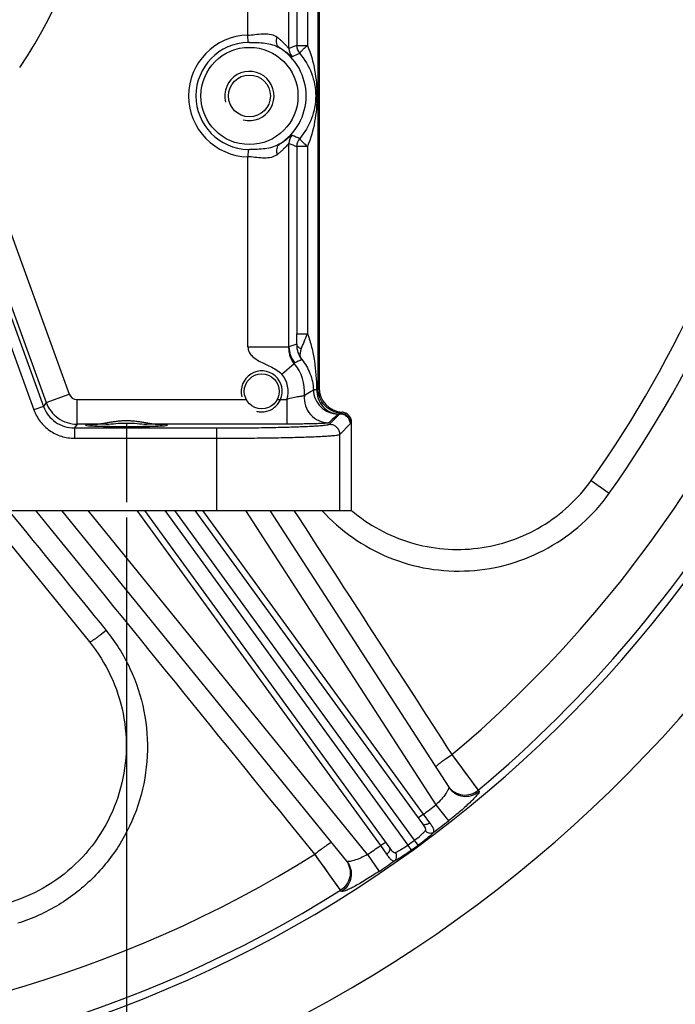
# Model space of a CAD drawing. Header units: millimetres. Extents: x 0 to 1189, y 0 to 841.
# Tile 34 of 68: x 558 to 622, y 283 to 379. Entities that reach past the tile are written whole.
import ezdxf

# ---------------------------------------------------------------- set-up
doc = ezdxf.new("R2010")
doc.units = ezdxf.units.MM
doc.header["$LTSCALE"] = 65.395
doc.linetypes.add('CENTER', pattern=[0.6, 0.375, -0.075, 0.075, -0.075])
doc.layers.get('0').update_dxf_attribs({"linetype": 'CONTINUOUS'})
for name, color, linetype in [('3_ALL_AXES', 7, 'CONTINUOUS'), ('8_ALL_THREAD', 7, 'CONTINUOUS'), ('LAY0001', 7, 'CONTINUOUS')]:
    doc.layers.add(name, color=color, linetype=linetype)
doc.styles.get("Standard").update_dxf_attribs({"font": 'arial.ttf'})
doc.dimstyles.new('DIMSTYLE_2', dxfattribs={"dimtxt": 3, "dimasz": 3, "dimexe": 2, "dimexo": 1.5, "dimgap": 0.75, "dimtad": 1, "dimdec": 1, "dimlfac": 2.5, "dimdsep": 46, "dimtxsty": 'Standard', "dimblk": '_FILLED', "dimblk1": '_FILLED', "dimblk2": '_FILLED', "dimcen": 0.09, "dimadec": 1, "dimazin": 2, "dimtp": 0.5, "dimtm": 0.5, "dimtfac": 1, "dimtdec": 1, "dimtofl": 0, "dimtmove": 0, "dimatfit": 3, "dimldrblk": '_FILLED', "dimfxl": 0, "dimtolj": 1, "dimarcsym": 0})
doc.dimstyles.new('DIMSTYLE_4', dxfattribs={"dimtxt": 3, "dimasz": 3, "dimexe": 2, "dimexo": 1.5, "dimgap": 0.75, "dimtad": 1, "dimdec": 1, "dimlfac": 2.5, "dimdsep": 46, "dimtxsty": 'Standard', "dimblk": '_FILLED', "dimblk1": '_FILLED', "dimblk2": '_FILLED', "dimcen": 0.09, "dimadec": 1, "dimazin": 2, "dimtp": 0.8, "dimtm": 0.8, "dimtfac": 1, "dimtdec": 1, "dimtofl": 0, "dimtmove": 0, "dimatfit": 3, "dimldrblk": '_FILLED', "dimfxl": 0, "dimtolj": 1, "dimarcsym": 0})

# ---------------------------------------------------------------- blocks, each defined once
blk = doc.blocks.new('_FILLED')
at = {"color": 0, "linetype": 'ByBlock'}
blk.add_solid([(0, 0), (-1, 0.25), (-1, -0.25)], dxfattribs=at)
blk = doc.blocks.new('*D11')
at = {"color": 2, "linetype": 'Continuous'}
for p, q in [((704.574, 569.679), (365.421, 569.679)), ((367.421, 569.679), (367.421, 450.479)), ((367.421, 331.279), (367.421, 450.479)), ((474.874, 331.279), (365.421, 331.279))]:
    blk.add_line(p, q, dxfattribs=at)
at = {"color": 2, "linetype": 'Continuous', "xscale": 3, "yscale": 3, "zscale": 3}
for p, rotation in [((367.421, 569.679), 90), ((367.421, 331.279), 270)]:
    blk.add_blockref('_FILLED', p, dxfattribs=dict(at, rotation=rotation))
at = {"color": 2, "linetype": 'Continuous', "insert": (363.671, 450.479), "char_height": 3, "width": 6.99257, "attachment_point": 2, "rotation": 90, "line_spacing_factor": 0.9}
blk.add_mtext('596', dxfattribs=at)
blk = doc.blocks.new('*D14')
at = {"color": 2, "linetype": 'Continuous'}
for p, q in [((480.674, 330.579), (480.674, 244.879)), ((568.674, 330.579), (568.674, 244.879)), ((480.674, 246.879), (524.674, 246.879)), ((568.674, 246.879), (524.674, 246.879))]:
    blk.add_line(p, q, dxfattribs=at)
at = {"color": 2, "linetype": 'Continuous', "xscale": 3, "yscale": 3, "zscale": 3, "rotation": 180}
blk.add_blockref('_FILLED', (480.674, 246.879), dxfattribs=at)
at = {"color": 2, "linetype": 'Continuous', "xscale": 3, "yscale": 3, "zscale": 3}
blk.add_blockref('_FILLED', (568.674, 246.879), dxfattribs=at)
at = {"color": 2, "linetype": 'Continuous', "insert": (524.674, 250.629), "char_height": 3, "width": 6.99257, "attachment_point": 2, "line_spacing_factor": 0.9}
blk.add_mtext('220', dxfattribs=at)

msp = doc.modelspace()

# ---------------------------------------------------------------- linework, layer by layer
at = {"color": 7, "linetype": 'Continuous'}
for p, q in [((587.475, 394.279), (587.475, 343.242)), ((587.476, 343.24), (587.476, 394.279)), ((590.638, 331.279), (590.638, 339.852)), ((553.956, 332.125), (565.069, 318.448)), ((555.06, 331.279), (590.638, 331.279)), ((590.164, 297.077), (562.374, 331.279)), ((570.444, 331.279), (594.36, 298.361)), ((597.596, 300.712), (575.388, 331.279)), ((582.661, 331.279), (600.114, 304.306)), ((590.616, 331.277), (590.628, 331.267)), ((590.617, 331.279), (590.629, 331.268))]:
    msp.add_line(p, q, dxfattribs=at)
at = {"color": 9, "linetype": 'Continuous'}
for p, q in [((552.004, 362.079), (559.649, 341.075)), ((552.943, 362.421), (560.588, 341.417)), ((587.376, 343.143), (587.475, 343.242)), ((560.85, 341.791), (560.588, 341.417)), ((560.588, 341.417), (559.649, 341.075)), ((589.609, 340.75), (589.708, 340.849)), ((588.479, 339.683), (589.495, 340.7)), ((590.539, 339.753), (590.638, 339.852)), ((563.855, 339.687), (563.593, 339.313)), ((563.593, 339.313), (577.485, 339.313)), ((563.593, 339.313), (563.593, 338.313)), ((577.485, 331.279), (577.485, 339.313)), ((589.478, 338.684), (590.494, 339.7)), ((563.593, 338.313), (577.485, 338.313)), ((589.478, 331.279), (589.478, 338.684)), ((614.021, 334.202), (615.781, 332.952)), ((592.204, 297.738), (564.951, 331.279)), ((569.702, 331.279), (593.451, 298.592)), ((572.422, 331.279), (596.124, 298.655)), ((596.771, 299.125), (573.41, 331.279)), ((597.658, 301.648), (576.13, 331.279)), ((580.279, 331.279), (598.855, 302.57)), ((600.428, 307.466), (600.677, 307.13)), ((600.428, 307.466), (602.986, 303.996)), ((600.677, 307.13), (601.047, 306.629)), ((601.047, 306.629), (601.288, 306.302)), ((601.288, 306.302), (601.635, 305.831)), ((601.635, 305.831), (601.853, 305.535)), ((601.853, 305.535), (602.058, 305.257)), ((602.335, 304.881), (602.497, 304.661)), ((602.986, 303.996), (603.071, 303.864)), ((598.855, 302.57), (600.081, 300.999)), ((597.658, 301.648), (597.172, 301.296)), ((598.269, 300.819), (597.658, 301.648)), ((593.451, 298.592), (593.936, 298.944)), ((593.451, 298.592), (594.051, 297.754)), ((596.474, 298.17), (596.124, 298.655)), ((597.124, 298.643), (596.771, 299.125)), ((589.572, 294.25), (587.062, 297.754)), ((592.204, 297.738), (593.319, 296.087)), ((588.019, 296.415), (587.786, 296.741)), ((588.353, 295.95), (588.019, 296.415)), ((588.56, 295.66), (588.353, 295.95)), ((588.754, 295.389), (588.56, 295.66)), ((588.931, 295.142), (588.754, 295.389)), ((589.671, 294.128), (589.572, 294.25))]:
    msp.add_line(p, q, dxfattribs=at)
for points in [[(602.058, 305.257), (602.247, 305), (602.335, 304.881)], [(602.497, 304.661), (602.638, 304.469), (602.7, 304.384), (602.757, 304.307)], [(602.757, 304.307), (602.853, 304.176), (602.892, 304.123), (602.925, 304.079)], [(587.426, 297.245), (587.183, 297.585), (587.062, 297.754)], [(587.786, 296.741), (587.547, 297.076), (587.426, 297.245)], [(589.162, 294.82), (589.013, 295.028), (588.931, 295.142)], [(589.346, 294.564), (589.229, 294.727), (589.162, 294.82)], [(589.538, 294.297), (589.479, 294.378), (589.441, 294.432)]]:
    msp.add_lwpolyline(points, dxfattribs=at)
at = {"color": 7, "linetype": 'Continuous'}
for centre, radius, start, end in [((524.674, 397.679), 130.8, 73.06509, 349.87209), ((524.674, 397.679), 122.8, 71.3004, 349.20448), ((524.674, 397.679), 109.6, 324.60814, 347.8854), ((589.639, 339.851), 1.001, 81.33963, 86.0135), ((589.639, 339.853), 0.999, 4.5783, 81.34769), ((589.637, 339.852), 1.001, 0.00295, 4.59241)]:
    msp.add_arc(centre, radius, start, end, dxfattribs=at)
at = {"color": 9, "linetype": 'Continuous'}
for centre, radius, start, end in [((524.674, 397.679), 40.833, 325.34033, 25.82724), ((524.674, 397.679), 117.801, 310.02134, 348.74037), ((524.674, 397.679), 122.104, 309.89325, 349.14222), ((524.674, 397.679), 111.759, 324.60814, 348.12284), ((524.674, 397.679), 120.617, 307.23515, 307.95315), ((524.674, 397.679), 122.61, 307.08849, 307.95315), ((524.674, 397.679), 120.617, 304.04685, 304.76485), ((524.674, 397.679), 122.11, 305.81232, 306.18768), ((524.674, 397.679), 122.708, 305.81231, 306.18769), ((524.674, 397.679), 117.801, 238.02134, 301.97866), ((588.522, 295.945), 1.988, 34.57323, 35.35023), ((524.674, 397.679), 122.61, 304.04685, 304.91151), ((524.674, 397.679), 122.104, 237.89325, 302.10675)]:
    msp.add_arc(centre, radius, start, end, dxfattribs=at)
at = {"color": 2, "linetype": 'Continuous'}
for centre, radius, start in [((580.674, 371.679), 2.4, 255), ((581.874, 342.879), 2, 336.62621)]:
    msp.add_arc(centre, radius, start, 195, dxfattribs=at)
at = {"color": 7, "linetype": 'Continuous'}
for centre, major_axis, ratio, start_param, end_param in [((589.876, 343.245), (1.699, 1.699), 0.998783, 2.356803, 3.857337), ((589.88, 343.245), (2.001, 1.333), 0.998023, 2.554737, 4.054139), ((589.637, 339.851), (0.708, 0.708), 0.998783, 5.498396, 6.99893)]:
    msp.add_ellipse(centre, major_axis=major_axis, ratio=ratio, start_param=start_param, end_param=end_param, dxfattribs=at)
at = {"color": 2, "linetype": 'Continuous'}
msp.add_ellipse((568.674, 339.586), major_axis=(4, 0), ratio=0.034921, start_param=2.336435, end_param=7.088343, dxfattribs=at)
at = {"color": 9, "linetype": 'Continuous'}
for points, knots in [([(589.609, 340.75), (589.311, 340.771), (588.718, 340.927), (587.98, 341.469), (587.491, 342.242), (587.376, 342.844), (587.376, 343.143)], [0, 0, 0, 0, 0.249971, 0.500013, 0.750048, 1, 1, 1, 1]), ([(559.649, 341.075), (559.795, 340.675), (560.211, 339.915), (561.148, 339.018), (562.31, 338.445), (563.168, 338.313), (563.593, 338.313)], [0, 0, 0, 0, 0.249999, 0.499997, 0.749995, 1, 1, 1, 1]), ([(560.588, 341.417), (560.699, 341.112), (561.016, 340.533), (561.73, 339.85), (562.616, 339.412), (563.269, 339.312), (563.593, 339.313)], [0, 0, 0, 0, 0.249998, 0.499997, 0.749997, 1, 1, 1, 1]), ([(589.495, 340.7), (589.52, 340.706), (589.559, 340.72), (589.597, 340.739), (589.609, 340.75)], [0, 0, 0, 0, 0.620098, 1, 1, 1, 1]), ([(589.609, 340.75), (589.733, 340.741), (589.98, 340.676), (590.287, 340.451), (590.491, 340.128), (590.539, 339.877), (590.539, 339.753)], [0, 0, 0, 0, 0.24997, 0.500013, 0.750049, 1, 1, 1, 1]), ([(589.495, 340.7), (589.625, 340.7), (589.888, 340.647), (590.22, 340.425), (590.442, 340.093), (590.494, 339.83), (590.494, 339.7)], [0, 0, 0, 0, 0.249958, 0.5, 0.750042, 1, 1, 1, 1]), ([(577.485, 339.313), (578.185, 339.313), (579.559, 339.317), (581.557, 339.337), (583.404, 339.37), (584.819, 339.408), (585.825, 339.445), (586.469, 339.474), (587.031, 339.505), (587.504, 339.537), (587.886, 339.57), (588.144, 339.6), (588.302, 339.626), (588.384, 339.644), (588.44, 339.661), (588.47, 339.675), (588.479, 339.683)], [0, 0, 0, 0, 0.190644, 0.37428, 0.544162, 0.694058, 0.759763, 0.818485, 0.86969, 0.912916, 0.947777, 0.973979, 0.983771, 0.991346, 0.996722, 1, 1, 1, 1]), ([(588.479, 339.683), (588.609, 339.683), (588.871, 339.631), (589.203, 339.408), (589.426, 339.076), (589.478, 338.814), (589.478, 338.684)], [0, 0, 0, 0, 0.249958, 0.5, 0.750042, 1, 1, 1, 1]), ([(577.485, 338.313), (578.249, 338.313), (579.748, 338.318), (581.927, 338.338), (583.942, 338.371), (585.485, 338.409), (586.583, 338.446), (587.286, 338.475), (587.898, 338.505), (588.415, 338.537), (588.831, 338.571), (589.113, 338.601), (589.285, 338.627), (589.375, 338.644), (589.436, 338.661), (589.469, 338.675), (589.478, 338.684)], [0, 0, 0, 0, 0.190688, 0.374366, 0.544288, 0.694217, 0.759935, 0.818666, 0.869876, 0.9131, 0.947951, 0.97413, 0.983904, 0.991453, 0.996789, 1, 1, 1, 1]), ([(587.739, 331.277), (588.637, 330.285), (590.661, 328.496), (594.212, 326.558), (598.108, 325.454), (602.153, 325.241), (606.148, 325.93), (609.892, 327.489), (613.198, 329.838), (615.004, 331.858), (615.781, 332.952)], [0, 0, 0, 0, 0.124802, 0.249636, 0.374528, 0.499494, 0.624537, 0.749649, 0.874811, 1, 1, 1, 1]), ([(566.696, 319.569), (567.616, 318.438), (569.185, 315.941), (570.559, 311.745), (570.881, 307.338), (570.13, 302.982), (568.348, 298.933), (565.64, 295.432), (562.169, 292.686), (559.474, 291.466), (558.079, 291.029)], [0, 0, 0, 0, 0.124816, 0.249644, 0.374521, 0.499473, 0.624509, 0.749622, 0.874795, 1, 1, 1, 1]), ([(566.696, 319.569), (566.501, 319.41), (566.213, 319.184), (565.84, 318.906), (565.6, 318.734), (565.398, 318.599), (565.244, 318.505), (565.143, 318.455), (565.092, 318.44), (565.073, 318.443), (565.069, 318.448)], [0, 0, 0, 0, 0.379997, 0.551296, 0.701413, 0.824788, 0.916961, 0.974948, 0.991026, 1, 1, 1, 1]), ([(598.851, 306.258), (598.848, 306.263), (598.851, 306.282), (598.882, 306.327), (598.961, 306.408), (599.099, 306.526), (599.291, 306.677), (599.529, 306.854), (599.911, 307.124), (600.216, 307.328), (600.428, 307.466)], [0, 0, 0, 0, 0.009029, 0.025152, 0.08323, 0.175505, 0.298975, 0.449148, 0.620428, 1, 1, 1, 1]), ([(600.114, 304.306), (600.13, 304.281), (600.127, 304.194), (600.074, 304.057), (599.974, 303.87), (599.759, 303.549), (599.391, 303.099), (599.048, 302.75), (598.855, 302.57)], [0, 0, 0, 0, 0.040359, 0.108229, 0.205202, 0.328723, 0.639133, 1, 1, 1, 1]), ([(600.103, 304.331), (600.263, 304.116), (600.677, 303.747), (601.464, 303.488), (602.29, 303.56), (602.779, 303.823), (602.986, 303.996)], [0, 0, 0, 0, 0.249534, 0.49937, 0.749582, 1, 1, 1, 1]), ([(600.114, 304.306), (600.266, 304.072), (600.675, 303.663), (601.482, 303.361), (602.344, 303.414), (602.856, 303.684), (603.071, 303.864)], [0, 0, 0, 0, 0.249524, 0.499345, 0.74956, 1, 1, 1, 1]), ([(603.071, 303.864), (603.079, 303.852), (603.076, 303.809), (603.022, 303.7), (602.874, 303.506), (602.614, 303.218), (602.25, 302.855), (601.799, 302.433), (601.274, 301.971), (600.695, 301.486), (600.289, 301.162), (600.081, 300.999)], [0, 0, 0, 0, 0.010174, 0.02767, 0.088468, 0.182912, 0.30747, 0.457343, 0.62692, 0.810011, 1, 1, 1, 1]), ([(598.269, 300.819), (598.206, 300.773), (598.079, 300.697), (597.885, 300.633), (597.714, 300.626), (597.621, 300.678), (597.596, 300.712)], [0, 0, 0, 0, 0.316987, 0.600171, 0.826033, 1, 1, 1, 1]), ([(597.83, 300.042), (597.844, 300.059), (597.868, 300.099), (597.884, 300.2), (597.836, 300.345), (597.732, 300.522), (597.644, 300.646), (597.596, 300.712)], [0, 0, 0, 0, 0.089238, 0.179997, 0.398126, 0.67711, 1, 1, 1, 1]), ([(598.613, 299.872), (598.632, 299.894), (598.663, 299.945), (598.68, 300.038), (598.667, 300.14), (598.61, 300.304), (598.475, 300.534), (598.343, 300.717), (598.269, 300.819)], [0, 0, 0, 0, 0.081183, 0.163685, 0.257074, 0.367509, 0.647111, 1, 1, 1, 1]), ([(596.771, 299.125), (596.989, 299.285), (597.29, 299.521), (597.636, 299.835), (597.774, 299.977), (597.83, 300.042)], [0, 0, 0, 0, 0.577906, 0.816662, 1, 1, 1, 1]), ([(597.124, 298.643), (597.425, 298.863), (597.842, 299.184), (598.332, 299.602), (598.531, 299.788), (598.613, 299.872)], [0, 0, 0, 0, 0.578022, 0.817003, 1, 1, 1, 1]), ([(598.613, 299.872), (598.557, 299.834), (598.422, 299.781), (598.127, 299.791), (597.922, 299.925), (597.83, 300.042)], [0, 0, 0, 0, 0.235282, 0.482741, 1, 1, 1, 1]), ([(588.698, 298.881), (588.694, 298.886), (588.675, 298.889), (588.623, 298.873), (588.522, 298.823), (588.366, 298.729), (588.163, 298.593), (587.922, 298.421), (587.547, 298.141), (587.258, 297.914), (587.062, 297.754)], [0, 0, 0, 0, 0.009029, 0.025152, 0.083229, 0.175505, 0.298975, 0.449148, 0.620428, 1, 1, 1, 1]), ([(594.926, 297.932), (595.005, 297.965), (595.182, 298.052), (595.587, 298.284), (595.905, 298.497), (596.124, 298.655)], [0, 0, 0, 0, 0.183338, 0.422094, 1, 1, 1, 1]), ([(592.204, 297.738), (591.974, 297.61), (591.535, 297.391), (590.994, 297.18), (590.622, 297.076), (590.413, 297.038), (590.267, 297.03), (590.182, 297.054), (590.164, 297.077)], [0, 0, 0, 0, 0.360866, 0.671277, 0.794797, 0.891771, 0.959641, 1, 1, 1, 1]), ([(594.051, 297.754), (594.114, 297.8), (594.226, 297.897), (594.346, 298.061), (594.406, 298.222), (594.385, 298.326), (594.36, 298.361)], [0, 0, 0, 0, 0.316987, 0.600171, 0.826032, 1, 1, 1, 1]), ([(594.051, 297.754), (594.124, 297.652), (594.258, 297.47), (594.435, 297.27), (594.573, 297.166), (594.667, 297.122), (594.76, 297.109), (594.818, 297.123), (594.844, 297.134)], [0, 0, 0, 0, 0.352889, 0.632491, 0.742926, 0.836315, 0.918817, 1, 1, 1, 1]), ([(594.36, 298.361), (594.408, 298.295), (594.499, 298.174), (594.635, 298.019), (594.758, 297.929), (594.86, 297.913), (594.905, 297.923), (594.926, 297.932)], [0, 0, 0, 0, 0.32289, 0.601874, 0.820003, 0.910762, 1, 1, 1, 1]), ([(594.844, 297.134), (594.95, 297.186), (595.188, 297.318), (595.738, 297.655), (596.172, 297.952), (596.474, 298.17)], [0, 0, 0, 0, 0.182997, 0.421978, 1, 1, 1, 1]), ([(594.844, 297.134), (594.898, 297.176), (594.99, 297.288), (595.072, 297.571), (595.008, 297.807), (594.926, 297.932)], [0, 0, 0, 0, 0.235282, 0.482741, 1, 1, 1, 1]), ([(590.159, 297.073), (590.31, 296.854), (590.525, 296.348), (590.521, 295.527), (590.197, 294.772), (589.798, 294.392), (589.572, 294.25)], [0, 0, 0, 0, 0.249535, 0.499374, 0.749586, 1, 1, 1, 1]), ([(590.164, 297.077), (590.34, 296.86), (590.602, 296.345), (590.64, 295.483), (590.323, 294.681), (589.908, 294.277), (589.671, 294.128)], [0, 0, 0, 0, 0.249524, 0.499345, 0.74956, 1, 1, 1, 1]), ([(593.319, 296.087), (593.1, 295.939), (592.667, 295.653), (592.027, 295.252), (591.425, 294.896), (590.884, 294.597), (590.426, 294.363), (590.072, 294.205), (589.842, 294.124), (589.722, 294.107), (589.68, 294.117), (589.671, 294.128)], [0, 0, 0, 0, 0.189988, 0.37308, 0.542657, 0.692529, 0.817088, 0.911532, 0.97233, 0.989826, 1, 1, 1, 1])]:
    msp.add_open_spline(points, degree=3, knots=knots, dxfattribs=at)
at = {"color": 2, "linetype": 'Continuous'}
msp.add_open_spline([(581.368, 340.944), (581.419, 340.931), (581.549, 340.902), (581.757, 340.878), (581.991, 340.878), (582.227, 340.905), (582.465, 340.963), (582.704, 341.053), (582.928, 341.173), (583.135, 341.32), (583.321, 341.491), (583.481, 341.681), (583.612, 341.881), (583.68, 342.017), (583.709, 342.085)], degree=3, knots=[0, 0, 0, 0, 0.054885, 0.140805, 0.226724, 0.312644, 0.398563, 0.484483, 0.570402, 0.656322, 0.742241, 0.828161, 0.91408, 1, 1, 1, 1], dxfattribs=at)
msp.add_open_spline([(571.446, 339.687), (571.359, 339.69), (571.173, 339.704), (570.841, 339.75), (570.475, 339.813), (570.081, 339.88), (569.677, 339.941), (569.275, 339.985), (568.873, 340.008), (568.474, 340.008), (568.073, 339.985), (567.671, 339.941), (567.266, 339.88), (566.872, 339.813), (566.506, 339.75), (566.174, 339.704), (565.988, 339.69), (565.902, 339.687)], degree=3, dxfattribs=at)
at = {"color": 9, "linetype": 'Continuous'}
for points in [[(590.494, 339.7), (590.511, 339.717), (590.523, 339.737), (590.539, 339.753)], [(557.174, 331.279), (560.349, 327.376), (563.523, 323.472), (566.696, 319.569)], [(587.062, 297.754), (577.985, 308.929), (568.909, 320.104), (559.835, 331.281)], [(585.012, 331.279), (590.152, 323.342), (595.29, 315.404), (600.428, 307.466)]]:
    msp.add_open_spline(points, degree=3, dxfattribs=at)
at = {"color": 7, "linetype": 'Continuous'}
for points, knots in [([(590.628, 331.267), (591.467, 330.555), (593.298, 329.302), (596.369, 328.028), (599.639, 327.41), (602.968, 327.478), (606.215, 328.229), (609.239, 329.633), (611.91, 331.63), (613.381, 333.302), (614.021, 334.202)], [0, 0, 0, 0, 0.124748, 0.24955, 0.374431, 0.4994, 0.624457, 0.749591, 0.874781, 1, 1, 1, 1]), ([(565.069, 318.448), (565.885, 317.443), (567.278, 315.226), (568.501, 311.501), (568.792, 307.588), (568.13, 303.718), (566.553, 300.119), (564.15, 297.005), (561.068, 294.563), (558.673, 293.478), (557.434, 293.089)], [0, 0, 0, 0, 0.124771, 0.249555, 0.3744, 0.499339, 0.624383, 0.749525, 0.874742, 1, 1, 1, 1])]:
    msp.add_open_spline(points, degree=3, knots=knots, dxfattribs=at)
at = {"layer": '3_ALL_AXES', "color": 2, "linetype": 'CENTER'}
msp.add_line((568.674, 339.79), (568.674, 332.079), dxfattribs=at)
at = {"layer": '3_ALL_AXES', "color": 9, "linetype": 'Continuous'}
for p, q in [((566.69, 339.687), (563.855, 339.687)), ((584.328, 339.687), (570.657, 339.687))]:
    msp.add_line(p, q, dxfattribs=at)
at = {"layer": '3_ALL_AXES', "color": 7, "linetype": 'Continuous'}
msp.add_circle((580.674, 371.679), 2.04, dxfattribs=at)
msp.add_ellipse((568.674, 339.586), major_axis=(3.5, 0), ratio=0.034921, start_param=8.456465, end_param=13.534684, dxfattribs=at)
msp.add_open_spline([(566.69, 339.687), (567.006, 339.694), (567.665, 339.757), (568.674, 339.807), (569.682, 339.757), (570.342, 339.694), (570.657, 339.687)], degree=3, knots=[0, 0, 0, 0, 0.238267, 0.5, 0.761733, 1, 1, 1, 1], dxfattribs=at)
at = {"layer": '8_ALL_THREAD', "color": 9, "linetype": 'Continuous'}
for p, q in [((563.855, 342.085), (580.37, 342.085)), ((583.377, 342.085), (584.328, 342.085))]:
    msp.add_line(p, q, dxfattribs=at)
at = {"layer": '8_ALL_THREAD', "color": 7, "linetype": 'Continuous'}
msp.add_circle((581.874, 342.879), 1.7, dxfattribs=at)
at = {"layer": 'LAY0001', "color": 9, "linetype": 'Continuous'}
for p, q in [((580.535, 377.615), (580.535, 401.665)), ((584.533, 376.31), (584.533, 401.035)), ((585.294, 394.516), (585.294, 376.597)), ((586.335, 394.516), (586.335, 376.597)), ((587.376, 343.143), (587.376, 394.353)), ((580.552, 376.895), (580.535, 377.615)), ((585.294, 376.597), (586.335, 376.597)), ((584.533, 347.208), (584.533, 367.047)), ((586.335, 366.76), (585.294, 366.76)), ((585.294, 366.76), (585.294, 348.502)), ((586.335, 366.76), (586.335, 348.502)), ((580.552, 366.462), (580.535, 365.743)), ((580.535, 347.208), (580.535, 365.743)), ((555.558, 363.345), (563.104, 342.611)), ((553.304, 362.524), (560.85, 341.791)), ((585.294, 348.502), (586.335, 348.502)), ((580.535, 347.208), (584.533, 347.208)), ((583.825, 344.565), (585.035, 345.61)), ((560.85, 341.791), (563.104, 342.611)), ((563.855, 339.687), (563.855, 342.085)), ((584.328, 342.085), (584.328, 339.687))]:
    msp.add_line(p, q, dxfattribs=at)
msp.add_circle((580.674, 371.679), 4.738, dxfattribs=at)
for centre, radius, start, end in [((580.674, 371.679), 5.938, 91.33474, 268.66526), ((580.329, 384.411), 6.799, 271.73683, 272.63416), ((580.674, 371.679), 5.218, 91.33474, 268.66526), ((580.946, 360.006), 16.894, 90.92294, 91.33522), ((580.674, 371.679), 5.537, 301.75836, 58.24164), ((599.371, 338.102), 40.988, 110.08595, 111.22335), ((585.734, 376.311), 1.201, 180.02883, 222.44782), ((586.495, 376.598), 1.201, 180.02698, 220.17482), ((596.54, 350.046), 28.012, 113.03788, 114.67037), ((585.734, 367.047), 1.201, 137.55218, 179.97117), ((596.54, 393.312), 28.012, 245.32963, 246.96212), ((599.371, 405.256), 40.988, 248.77665, 249.91405), ((586.495, 366.76), 1.201, 139.82518, 179.97302), ((580.329, 358.947), 6.799, 87.36584, 88.26317), ((580.946, 383.352), 16.894, 268.66478, 269.07706), ((598.956, 308.149), 41.638, 109.1671, 110.26696), ((586.934, 347.21), 2.402, 180.02728, 220.53674), ((593.51, 329.347), 18.339, 117.26193, 117.5216), ((581.874, 342.879), 4.178, 354.25244, 40.82373), ((594.56, 327.279), 20.658, 115.14131, 117.22558), ((581.874, 342.879), 2.579, 342.08414, 40.83028), ((563.855, 342.885), 0.799, 199.99461, 270.00539)]:
    msp.add_arc(centre, radius, start, end, dxfattribs=at)
for points, knots in [([(580.642, 377.619), (580.897, 377.631), (581.396, 377.686), (582.119, 377.758), (582.799, 377.71), (583.205, 377.53), (583.369, 377.407)], [0, 0, 0, 0, 0.274837, 0.538049, 0.779774, 1, 1, 1, 1]), ([(583.588, 376.387), (583.524, 376.431), (583.409, 376.556), (583.317, 376.806), (583.302, 377.1), (583.339, 377.303), (583.369, 377.407)], [0, 0, 0, 0, 0.210745, 0.444057, 0.708077, 1, 1, 1, 1]), ([(583.369, 377.407), (583.451, 377.346), (583.605, 377.223), (583.82, 377.034), (584.009, 376.851), (584.173, 376.682), (584.309, 376.535), (584.403, 376.43), (584.463, 376.367), (584.495, 376.334), (584.515, 376.318), (584.529, 376.308), (584.533, 376.31)], [0, 0, 0, 0, 0.19074, 0.36973, 0.534866, 0.68309, 0.809934, 0.909374, 0.946619, 0.974399, 0.992109, 1, 1, 1, 1]), ([(580.674, 376.898), (580.93, 376.902), (581.441, 376.899), (582.43, 376.826), (583.172, 376.636), (583.588, 376.387)], [0, 0, 0, 0, 0.257386, 0.512458, 1, 1, 1, 1]), ([(583.588, 376.387), (583.681, 376.334), (583.856, 376.229), (584.097, 376.067), (584.305, 375.914), (584.48, 375.777), (584.621, 375.662), (584.717, 375.583), (584.777, 375.537), (584.809, 375.515), (584.83, 375.503), (584.844, 375.499), (584.848, 375.501)], [0, 0, 0, 0, 0.207727, 0.396205, 0.563908, 0.70869, 0.827701, 0.917646, 0.950708, 0.975407, 0.99164, 1, 1, 1, 1]), ([(585.578, 375.823), (585.574, 375.834), (585.592, 375.867), (585.629, 375.919), (585.696, 375.996), (585.786, 376.091), (585.9, 376.203), (586.083, 376.376), (586.231, 376.508), (586.335, 376.597)], [0, 0, 0, 0, 0.029769, 0.091021, 0.183952, 0.306087, 0.453715, 0.622221, 1, 1, 1, 1]), ([(586.335, 376.597), (586.663, 375.827), (587.112, 374.195), (587.332, 371.679), (587.112, 369.163), (586.663, 367.531), (586.335, 366.76)], [0, 0, 0, 0, 0.249781, 0.499999, 0.750216, 1, 1, 1, 1]), ([(585.578, 375.823), (586.065, 375.251), (586.851, 373.935), (587.286, 371.679), (586.851, 369.423), (586.065, 368.107), (585.578, 367.534)], [0, 0, 0, 0, 0.250703, 0.499995, 0.749289, 1, 1, 1, 1]), ([(584.848, 367.857), (584.844, 367.859), (584.83, 367.855), (584.809, 367.842), (584.777, 367.82), (584.717, 367.774), (584.621, 367.695), (584.48, 367.58), (584.305, 367.443), (584.097, 367.291), (583.856, 367.129), (583.681, 367.023), (583.588, 366.971)], [0, 0, 0, 0, 0.00836, 0.024592, 0.049288, 0.08235, 0.172295, 0.291307, 0.436092, 0.6038, 0.792277, 1, 1, 1, 1]), ([(583.588, 366.971), (583.172, 366.721), (582.43, 366.532), (581.441, 366.459), (580.93, 366.456), (580.674, 366.46)], [0, 0, 0, 0, 0.487538, 0.742607, 1, 1, 1, 1]), ([(583.588, 366.971), (583.524, 366.927), (583.409, 366.802), (583.317, 366.552), (583.302, 366.258), (583.339, 366.054), (583.369, 365.951)], [0, 0, 0, 0, 0.210745, 0.444057, 0.708077, 1, 1, 1, 1]), ([(584.533, 367.047), (584.529, 367.049), (584.515, 367.04), (584.495, 367.023), (584.463, 366.991), (584.403, 366.927), (584.309, 366.823), (584.173, 366.676), (584.009, 366.507), (583.82, 366.324), (583.605, 366.135), (583.451, 366.012), (583.369, 365.951)], [0, 0, 0, 0, 0.007889, 0.025598, 0.053374, 0.090617, 0.190058, 0.316906, 0.465134, 0.630275, 0.809263, 1, 1, 1, 1]), ([(585.578, 367.534), (585.574, 367.524), (585.592, 367.491), (585.629, 367.439), (585.696, 367.362), (585.786, 367.267), (585.9, 367.155), (586.083, 366.982), (586.231, 366.85), (586.335, 366.76)], [0, 0, 0, 0, 0.029769, 0.091021, 0.183952, 0.306087, 0.453716, 0.622222, 1, 1, 1, 1]), ([(583.369, 365.951), (583.205, 365.828), (582.799, 365.647), (582.119, 365.6), (581.396, 365.672), (580.897, 365.727), (580.642, 365.739)], [0, 0, 0, 0, 0.220206, 0.461936, 0.725144, 1, 1, 1, 1]), ([(585.285, 347.478), (585.287, 347.558), (585.293, 347.899), (585.294, 348.24), (585.294, 348.502)], [0, 0, 0, 0, 0.233706, 1, 1, 1, 1]), ([(585.737, 346.997), (585.82, 347.235), (586.018, 347.738), (586.226, 348.235), (586.335, 348.502)], [0, 0, 0, 0, 0.46691, 1, 1, 1, 1]), ([(586.335, 348.502), (586.504, 348.074), (586.768, 347.191), (587.112, 345.385), (587.213, 344.005), (587.222, 343.085)], [0, 0, 0, 0, 0.25038, 0.499669, 1, 1, 1, 1]), ([(585.285, 347.478), (585.282, 347.209), (585.366, 346.67), (585.622, 346.19), (585.784, 345.98)], [0, 0, 0, 0, 0.504386, 1, 1, 1, 1]), ([(585.737, 346.997), (585.673, 347.025), (585.556, 347.086), (585.377, 347.228), (585.291, 347.38), (585.285, 347.478)], [0, 0, 0, 0, 0.305357, 0.572137, 1, 1, 1, 1]), ([(580.535, 347.208), (580.535, 347.119), (580.559, 346.916), (580.695, 346.587), (581.047, 346.183), (581.748, 345.748), (582.554, 345.381), (583.31, 345.001), (583.678, 344.736), (583.825, 344.565)], [0, 0, 0, 0, 0.060953, 0.137933, 0.240325, 0.420939, 0.696107, 0.846089, 1, 1, 1, 1]), ([(585.035, 345.61), (584.906, 345.76), (584.732, 346.036), (584.6, 346.436), (584.543, 346.805), (584.533, 347.056), (584.533, 347.208)], [0, 0, 0, 0, 0.346516, 0.560378, 0.733824, 1, 1, 1, 1]), ([(585.784, 345.98), (585.739, 346.043), (585.668, 346.188), (585.628, 346.437), (585.652, 346.713), (585.704, 346.9), (585.737, 346.997)], [0, 0, 0, 0, 0.218438, 0.450033, 0.707958, 1, 1, 1, 1]), ([(585.784, 345.98), (586.115, 345.574), (586.671, 344.637), (586.898, 343.565), (586.915, 343.019)], [0, 0, 0, 0, 0.489519, 1, 1, 1, 1]), ([(586.915, 343.019), (586.844, 342.969), (586.556, 342.772), (586.259, 342.589), (586.031, 342.46)], [0, 0, 0, 0, 0.248209, 1, 1, 1, 1]), ([(586.915, 343.019), (586.921, 343.028), (586.953, 343.039), (587.012, 343.054), (587.107, 343.07), (587.18, 343.08), (587.222, 343.085)], [0, 0, 0, 0, 0.098251, 0.297336, 0.598989, 1, 1, 1, 1]), ([(586.915, 343.019), (586.924, 342.713), (587.062, 342.097), (587.6, 341.324), (588.387, 340.808), (589.006, 340.687), (589.313, 340.687)], [0, 0, 0, 0, 0.249961, 0.5, 0.750039, 1, 1, 1, 1]), ([(587.222, 343.085), (587.259, 343.092), (587.308, 343.102), (587.358, 343.124), (587.373, 343.136), (587.376, 343.143)], [0, 0, 0, 0, 0.67714, 0.879343, 1, 1, 1, 1]), ([(587.222, 343.085), (587.226, 342.777), (587.338, 342.167), (587.794, 341.379), (588.481, 340.833), (589.041, 340.692), (589.313, 340.687)], [0, 0, 0, 0, 0.264807, 0.521951, 0.766337, 1, 1, 1, 1]), ([(560.85, 341.791), (560.961, 341.486), (561.279, 340.907), (561.993, 340.225), (562.878, 339.788), (563.531, 339.687), (563.855, 339.687)], [0, 0, 0, 0, 0.249988, 0.499999, 0.75001, 1, 1, 1, 1]), ([(586.031, 342.46), (586.028, 342.456), (586.011, 342.448), (585.981, 342.438), (585.933, 342.427), (585.841, 342.409), (585.691, 342.384), (585.475, 342.351), (585.219, 342.311), (584.828, 342.239), (584.526, 342.161), (584.328, 342.085)], [0, 0, 0, 0, 0.010129, 0.028901, 0.056556, 0.092914, 0.19027, 0.317011, 0.467837, 0.636459, 1, 1, 1, 1]), ([(586.031, 342.46), (585.998, 342.131), (586.073, 341.449), (586.588, 340.565), (587.415, 339.964), (588.086, 339.822), (588.417, 339.822)], [0, 0, 0, 0, 0.249949, 0.5, 0.750051, 1, 1, 1, 1]), ([(588.417, 339.822), (588.408, 339.814), (588.371, 339.805), (588.301, 339.792), (588.192, 339.78), (588.048, 339.768), (587.87, 339.756), (587.57, 339.74), (587.123, 339.723), (586.516, 339.707), (585.831, 339.696), (585.093, 339.688), (584.586, 339.687), (584.328, 339.687)], [0, 0, 0, 0, 0.008915, 0.02667, 0.053314, 0.088643, 0.132338, 0.183986, 0.309105, 0.459239, 0.628701, 0.811158, 1, 1, 1, 1]), ([(589.313, 340.687), (589.242, 340.614), (588.951, 340.319), (588.65, 340.032), (588.417, 339.822)], [0, 0, 0, 0, 0.244049, 1, 1, 1, 1]), ([(589.313, 340.687), (589.329, 340.688), (589.39, 340.692), (589.451, 340.696), (589.495, 340.7)], [0, 0, 0, 0, 0.27181, 1, 1, 1, 1])]:
    msp.add_open_spline(points, degree=3, knots=knots, dxfattribs=at)

# ---------------------------------------------------------------- dimensions: what is measured, and where the dimension line sits
at = {"color": 2, "linetype": 'Continuous'}
dim = msp.add_linear_dim(base=(367.421, 331.279), p1=(706.074, 569.679), p2=(476.374, 331.279), angle=270, dimstyle='DIMSTYLE_4', dxfattribs=at)
dim.commit()
dim.dimension.update_dxf_attribs({"geometry": '*D11', "text_midpoint": (367.421, 450.468), "dimtype": 160})
dim = msp.add_linear_dim(base=(568.674, 246.879), p1=(480.674, 332.079), p2=(568.674, 332.079), dimstyle='DIMSTYLE_2', dxfattribs=at)
dim.commit()
dim.dimension.update_dxf_attribs({"geometry": '*D14', "text_midpoint": (524.635, 246.879), "dimtype": 160})

doc.saveas('drawing.dxf')
